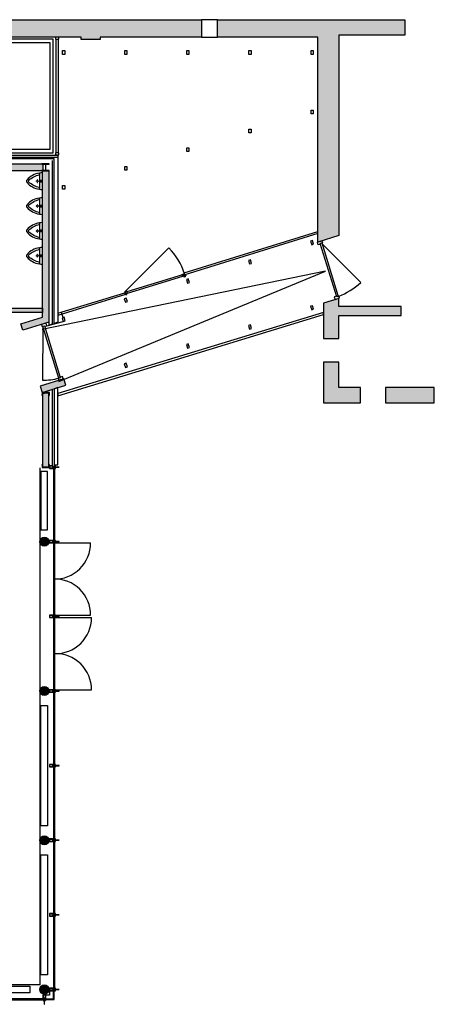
# Model space of a CAD drawing. Header units: millimetres. Extents: x -114 to 74467, y -1893 to 23658.
# Tile 52 of 52: x 64453 to 74467, y -114 to 23634. Entities that reach past the tile are written whole.
import ezdxf

# ---------------------------------------------------------------- set-up
doc = ezdxf.new("R2010")
doc.units = ezdxf.units.MM
doc.header["$LTSCALE"] = 100
for name, color, linetype in [('AA21----_BUITENWAND', 252, 'Continuous'), ('AA22----_BINNENWAND', 254, 'Continuous'), ('AA28----_KONSTRUKTIE', 8, 'Continuous'), ('AL21----_BUITENWAND', 3, 'Continuous'), ('AL22----_BINNENWAND', 2, 'Continuous'), ('AL24----_TRAPPEN', 7, 'Continuous'), ('AL28----_KONSTRUKTIE', 4, 'Continuous'), ('AL31----_BUITENKOZIJNEN', 1, 'Continuous'), ('AL32----_BINNENKOZIJNEN', 1, 'Continuous'), ('AL51----_RADIATOREN', 8, 'Continuous'), ('AL74----_KEUKEN', 7, 'Continuous'), ('AL74----_SANITAIR', 7, 'Continuous')]:
    doc.layers.add(name, color=color, linetype=linetype)

# ---------------------------------------------------------------- blocks, each defined once
blk = doc.blocks.new('Kozijn nieuwbouw')
at = {"layer": 'AL31----_BUITENKOZIJNEN'}
for points in [[(30, 137, 0.414214), (30, 138), (0, 138), (-2, 138), (-30, 138, 0.414214), (-30, 137), (-30, 123, 0.414214), (-30, 122), (-29, 122), (-27, 125), (-29, 127), (-29, 136), (-25, 136), (-25, 133), (-24, 133), (-24, 136), (0, 136), (24, 136), (24, 133), (25, 133), (25, 136), (29, 136), (29, 127), (27, 125), (29, 122), (29, 122), (30, 122, 0.414214), (30, 123)], [(30, 84, 0.414214), (30, 85), (28, 85), (28, 84), (28, 84), (28, 82), (24, 82), (24, 84), (26, 84), (24, 85), (24, 85, 0.414214), (23, 84), (23, 80), (28, 80), (28, 78), (5, 78), (5, 116, 0.414214), (4, 117), (2, 117, 0.414214), (2, 116), (2, 114), (3, 114), (3, 111), (3, 110), (3, 108), (3, 108), (3, 107), (3, 105), (3, 105), (3, 104), (3, 102), (3, 102), (3, 101), (3, 99, -1), (-3, 99), (-3, 101), (-3, 102), (-3, 102), (-3, 104), (-3, 105), (-3, 105), (-3, 107), (-3, 108), (-3, 108), (-3, 110), (-3, 112), (-3, 114), (-2, 114), (-2, 116, 0.414214), (-2, 117), (-4, 117, 0.414214), (-5, 116), (-5, 78), (-28, 78), (-28, 80), (-23, 80), (-23, 84, 0.414214), (-24, 85), (-24, 85), (-26, 84), (-24, 84), (-24, 82), (-28, 82), (-28, 84), (-28, 84), (-28, 85), (-30, 85, 0.414214), (-30, 84), (-30, 0, 0.414214), (-30, 0), (30, 0, 0.414214), (30, 0)]]:
    blk.add_lwpolyline(points, format="xyb", close=True, dxfattribs=at)
for points in [[(-5, 129), (-24, 129), (-24, 133), (-25, 133), (-25, 130), (-28, 127), (-26, 125), (-28, 122), (-19, 122), (-19, 123), (-21, 123), (-21, 125), (-11, 125), (-11, 123), (-13, 123), (-13, 122), (-6, 122), (-6, 120), (-5, 120), (-5, 122), (0, 122), (5, 122), (5, 120), (6, 120), (6, 122), (13, 122), (13, 123), (11, 123), (11, 125), (21, 125), (21, 123), (19, 123), (19, 122), (28, 122), (26, 125), (28, 127), (25, 130), (25, 133), (24, 133), (24, 129), (5, 129), (5, 126), (0, 126), (-5, 126)], [(-26, 57), (-26, 58), (-28, 58), (-28, 70), (-18, 70), (-18, 72), (-28, 72), (-28, 76), (28, 76), (28, 72), (18, 72), (18, 70), (28, 70), (28, 58), (26, 58), (26, 57), (28, 57), (28, 7), (26, 7), (26, 5), (28, 5), (28, 2), (-28, 2), (-28, 5), (-26, 5), (-26, 7), (-28, 7), (-28, 57)], [(5, 122), (0, 122), (-5, 122), (-5, 120), (-5, 117), (-2, 117), (-2, 112), (-3, 112), (-3, 111), (-3, 111), (-3, 110), (-3, 110), (0, 108), (3, 110), (3, 110), (3, 111), (3, 111), (3, 112), (2, 112), (2, 117), (5, 117)], [(-2, 138), (2, 138), (2, 227), (-2, 227)]]:
    blk.add_lwpolyline(points, close=True, dxfattribs=at)
blk = doc.blocks.new('HEA 180')
at = {"layer": 'AL28----_KONSTRUKTIE'}
h = blk.add_hatch(color=7, dxfattribs=at)
h.dxf.hatch_style = 1
h.paths.add_polyline_path([(-18, -76), (-90, -76), (-90, -86), (90, -86), (90, -76), (18, -76, -0.414214), (3, -61), (3, 61, -0.414214), (18, 76), (90, 76), (90, 86), (-90, 86), (-90, 76), (-18, 76, -0.414214), (-3, 61), (-3, -61, -0.414214)])
blk.add_lwpolyline([(-90, 86), (-90, 76), (-18, 76, -0.414214), (-3, 61), (-3, -61, -0.414214), (-18, -76), (-90, -76), (-90, -86), (90, -86), (90, -76), (18, -76, -0.414214), (3, -61), (3, 61, -0.414214), (18, 76), (90, 76), (90, 86)], format="xyb", close=True, dxfattribs=at)
blk = doc.blocks.new('Urinoir (R)')
at = {"layer": 'AL74----_SANITAIR'}
for points in [[(75, 194, 0.03766), (0, 200), (0, -200, 0.03766), (75, -194), (75, -156)], [(16, -4, 0.414217), (16, 4, -1.000347), (34, 21, 0.413172), (41, 21, -1.00056), (59, 4, 0.413679), (59, -4, -1.000343), (41, -21, 0.413712), (34, -21, -1.000003)], [(25, 0, -1), (50, 0, -1)], [(32, 0, -1), (42, 0, -1)], [(373, -33, 0.381928), (373, 33, 0.174395), (75, 194), (75, 156, -0.147779), (331, 20, -0.511086), (331, -20, -0.147779), (75, -156), (75, -194, 0.174393)], [(105, 0, 1), (95, 0, 1)], [(120, 25, 1), (130, 25, 1)], [(120, 0, 1), (130, 0, 1)], [(155, 0, 1), (145, 0, 1)], [(130, -25, 1), (120, -25, 1)]]:
    blk.add_lwpolyline(points, format="xyb", close=True, dxfattribs=at)

msp = doc.modelspace()

# ---------------------------------------------------------------- hatches: boundary and pattern name
at = {"layer": 'AA21----_BUITENWAND'}
h = msp.add_hatch(color=256, dxfattribs=at)
h.paths.add_polyline_path([(57837, 23383), (55587, 23383), (55587, 23153), (55107, 23153), (55107, 23364), (53547, 23364), (53547, 23634), (57837, 23634)])
h.paths.add_polyline_path([(63257, 23213), (60997, 23213), (60997, 23153), (60517, 23153), (60517, 23383), (58217, 23383), (58217, 23634), (63257, 23634)])
h.paths.add_polyline_path([(68847, 23213), (66397, 23214), (66397, 23153), (65937, 23153), (65937, 23213), (63637, 23213), (63637, 23634), (68847, 23634)])
h.paths.add_polyline_path([(69227, 23634), (73757, 23634), (73757, 23264), (72157, 23264), (72157, 18426), (71657, 18272), (71657, 23213), (69227, 23213)])
h.paths.add_polyline_path([(71787, 15374), (71787, 14394), (72687, 14394), (72687, 14764), (72157, 14764), (72157, 15374)])
h.paths.add_polyline_path([(47447, 23634), (51747, 23634), (51747, 23364), (50187, 23364), (50187, 23154), (49717, 23154), (49717, 23364), (47445, 23364)])
h.paths.add_polyline_path([(30897, 23364), (28627, 23364), (28627, 23154), (28157, 23154), (28157, 23364), (25885, 23364), (25887, 23634), (30897, 23634)])
h.paths.add_polyline_path([(36287, 23364), (34017, 23364), (34017, 23164), (33547, 23164), (33547, 23364), (31276, 23364), (31277, 23634), (36287, 23634)])
h.paths.add_polyline_path([(41677, 23364), (39407, 23364), (39407, 23154), (38937, 23154), (38937, 23364), (36665, 23364), (36667, 23634), (41677, 23634)])
h.paths.add_polyline_path([(47067, 23364), (44797, 23364), (44797, 23154), (44327, 23154), (44327, 23364), (42056, 23364), (42057, 23634), (47067, 23634)])
h.paths.add_polyline_path([(25507, 23364), (23202, 23364), (23202, 23154), (22732, 23154), (22732, 23364), (20495, 23364), (20497, 23634), (25507, 23634)])
h.paths.add_polyline_path([(11381, 23634), (20117, 23634), (20117, 23364), (17812, 23364), (17812, 23154), (17342, 23154), (17342, 23364), (12422, 23364), (12422, 23154), (11952, 23154), (11952, 23364), (11381, 23364)])
h = msp.add_hatch(color=256, dxfattribs=at)
h.paths.add_polyline_path([(73667, 16719), (72157, 16719), (72157, 16909), (71787, 16795), (71787, 15944), (72157, 15944), (72157, 16499), (73667, 16499)])
edge = h.paths.add_edge_path()
edge.add_line((74467, 14394), (74467, 14764))
edge.add_line((74467, 14764), (73287, 14764))
edge.add_line((73287, 14764), (73287, 14394))
edge.add_line((73287, 14394), (74467, 14394))
msp.add_hatch(color=256, dxfattribs=at).paths.add_polyline_path([(74467, 14764), (73287, 14764), (73287, 14394), (74467, 14394)])
at = {"layer": 'AA22----_BINNENWAND'}
h = msp.add_hatch(color=256, dxfattribs=at)
h.paths.add_polyline_path([(54353, 20153), (52333, 20153), (52333, 19933), (54133, 19933), (54133, 10933), (54353, 10933)])
h.paths.add_polyline_path([(54133, 17733), (54133, 17533), (48793, 17533), (48793, 17733)])
h.paths.add_polyline_path([(58997, 20000), (59097, 20000), (59097, 18530), (59180, 18530), (59180, 18430), (58910, 18430), (58910, 18530), (58997, 18530)], flags=17)
h.paths.add_polyline_path([(60197, 20000), (60297, 20000), (60297, 18530), (60380, 18530), (60380, 18430), (60110, 18430), (60110, 18530), (60197, 18530)])
h.paths.add_polyline_path([(61397, 20000), (61397, 18530), (61310, 18530), (61310, 18430), (61397, 18430), (61397, 16673), (61197, 16673), (61197, 16573), (61697, 16573), (61697, 16673), (61497, 16673), (61497, 18430), (61584, 18430), (61584, 18530), (61497, 18530), (61497, 20000)])
h.paths.add_polyline_path([(57797, 20000), (57897, 20000), (57897, 16673), (60147, 16673), (60147, 16573), (55998, 16573), (55998, 16673), (57798, 16673)])
h.paths.add_polyline_path([(57873, 20150), (57873, 20000), (61422, 20000), (61422, 20150)])
h.paths.add_polyline_path([(61473, 20150), (61473, 20000), (65022, 20000), (65022, 20150)])
h.paths.add_polyline_path([(65004, 19989), (65154, 19989), (65154, 16336), (64531, 16144), (64484, 16297), (65004, 16457)])
h.paths.add_polyline_path([(56123, 20150), (56123, 20000), (57822, 20000), (57822, 20150)])
h.paths.add_polyline_path([(54353, 20150), (54353, 20000), (55093, 20000), (55093, 20150)])
h.paths.add_polyline_path([(65004, 16673), (65004, 16573), (62747, 16573), (62747, 16673)])
h.paths.add_polyline_path([(64946, 14796), (64993, 14643), (65566, 14820), (65519, 14973)])
h.paths.add_polyline_path([(65004, 14612), (65004, 12843), (65154, 12843), (65154, 14634)])
h.paths.add_polyline_path([(54133, 12643), (48893, 12643), (48893, 13433), (48793, 13433), (48793, 12543), (54133, 12543)])
h.paths.add_polyline_path([(48893, 12543), (48793, 12543), (48793, 10903), (48893, 10903)])
h.paths.add_polyline_path([(48793, 9903), (48893, 9903), (48893, 9353), (48793, 9353)])
h.paths.add_polyline_path([(49943, 17533), (49843, 17533), (49843, 15433), (50603, 15433), (50603, 15533), (49943, 15533)])
h.paths.add_polyline_path([(54133, 15533), (54133, 15433), (51733, 15433), (51733, 14723), (51633, 14723), (51633, 15533)])
h.paths.add_polyline_path([(54133, 16583), (54133, 16483), (52694, 16483), (52694, 16583)], flags=17)
h.paths.add_polyline_path([(54133, 13693), (51633, 13693), (51633, 13593), (54133, 13593)])
h.paths.add_polyline_path([(54353, 16673), (54353, 16573), (54998, 16573), (54998, 16673)])
h.paths.add_polyline_path([(48793, 17533), (48793, 15433), (48893, 15433), (48893, 17533)])
edge = h.paths.add_edge_path(flags=17)
edge.add_line((57897, 18530), (57980, 18530))
edge.add_line((57980, 18530), (57980, 18430))
edge.add_line((57980, 18430), (57897, 18430))
at = {"layer": 'AA28----_KONSTRUKTIE'}
h = msp.add_hatch(color=256, dxfattribs=at)
h.dxf.hatch_style = 1
h.paths.add_polyline_path([(65157, 11043, 1), (64938, 11043, 1)])
h = msp.add_hatch(color=256, dxfattribs=at)
h.dxf.hatch_style = 1
h.paths.add_polyline_path([(65157, 7443, 1), (64938, 7443, 1)])
h = msp.add_hatch(color=256, dxfattribs=at)
h.dxf.hatch_style = 1
h.paths.add_polyline_path([(65157, 3843, 1), (64938, 3843, 1)])
h = msp.add_hatch(color=256, dxfattribs=at)
h.dxf.hatch_style = 1
h.paths.add_polyline_path([(65157, 243, 1), (64938, 243, 1)])

# ---------------------------------------------------------------- linework, layer by layer
at = {"layer": 'AA21----_BUITENWAND'}
for p, q in [((73667, 16499), (73667, 16719)), ((74467, 14394), (74467, 14764))]:
    msp.add_line(p, q, dxfattribs=at)
at = {"layer": 'AL21----_BUITENWAND'}
for points in [[(68847, 23213), (66397, 23214), (66397, 23153), (65937, 23153), (65937, 23213), (63637, 23213), (63637, 23634), (68847, 23634)], [(69227, 23634), (73757, 23634), (73757, 23264), (72157, 23264), (72157, 18426), (71657, 18272), (71657, 23213), (69227, 23213)], [(71787, 15374), (71787, 14394), (72687, 14394), (72687, 14764), (72157, 14764), (72157, 15374)]]:
    msp.add_lwpolyline(points, close=True, dxfattribs=at)
for points in [[(73667, 16719), (72157, 16719), (72157, 16909), (71787, 16795), (71787, 15944), (72157, 15944), (72157, 16499), (73667, 16499)], [(74467, 14764), (73287, 14764), (73287, 14394), (74467, 14394)]]:
    msp.add_lwpolyline(points, dxfattribs=at)
at = {"layer": 'AL22----_BINNENWAND'}
for points in [[(65320, 23213), (65320, 23163), (65400, 23163), (65400, 23213)], [(65335, 23163), (65385, 23163), (65385, 20421), (65335, 20421)], [(65320, 20421), (65320, 20371), (65400, 20371), (65400, 20421)], [(61473, 20150), (61473, 20000), (65022, 20000), (65022, 20150)], [(65004, 19989), (65154, 19989), (65154, 16336), (64531, 16144), (64484, 16297), (65004, 16457)], [(65004, 16673), (65004, 16573), (62747, 16573), (62747, 16673)], [(64946, 14796), (64993, 14643), (65566, 14820), (65519, 14973)], [(65284, 14733), (65284, 12896), (65374, 12896), (65374, 14761)], [(65004, 14612), (65004, 12843), (65154, 12843), (65154, 14634)]]:
    msp.add_lwpolyline(points, close=True, dxfattribs=at)
for points in [[(56123, 20370), (56123, 20322), (65374, 20322), (65374, 16337), (65284, 16310), (65284, 20280), (56123, 20280), (56123, 20150)], [(56123, 20370), (65374, 20370), (65374, 20322)], [(65154, 16336), (65154, 16270), (65244, 16297), (65244, 20240)], [(71657, 18475), (68438, 17483), (68423, 17531), (71657, 18527)], [(65374, 16552), (66991, 17050), (67006, 17002), (65374, 16499)], [(65503, 16450), (65463, 16579)], [(65110, 16252), (65505, 16357)]]:
    msp.add_lwpolyline(points, dxfattribs=at)
at = {"layer": 'AL24----_TRAPPEN'}
msp.add_lwpolyline([(65395, 14910), (71836, 17569), (64998, 16163)], dxfattribs=at)
at = {"layer": 'AL28----_KONSTRUKTIE'}
for points in [[(65491, 22888), (65541, 22888), (65541, 22798), (65491, 22798)], [(66991, 22888), (67041, 22888), (67041, 22798), (66991, 22798)], [(68491, 22888), (68541, 22888), (68541, 22798), (68491, 22798)], [(69991, 22888), (70041, 22888), (70041, 22798), (69991, 22798)], [(71491, 22888), (71541, 22888), (71541, 22798), (71491, 22798)], [(71491, 21450), (71541, 21450), (71541, 21360), (71491, 21360)], [(69991, 20997), (70041, 20997), (70041, 20907), (69991, 20907)], [(68491, 20544), (68541, 20544), (68541, 20454), (68491, 20454)], [(66991, 20091), (67041, 20091), (67041, 20001), (66991, 20001)], [(65491, 19637), (65541, 19637), (65541, 19547), (65491, 19547)], [(71479, 18290), (71505, 18204), (71553, 18219), (71526, 18305)], [(69979, 17829), (70005, 17743), (70053, 17757), (70026, 17843)], [(68479, 17367), (68505, 17281), (68553, 17295), (68526, 17381)], [(66979, 16905), (67005, 16819), (67053, 16833), (67026, 16919)], [(71479, 16721), (71505, 16635), (71553, 16650), (71526, 16736)], [(65479, 16443), (65505, 16357), (65553, 16371), (65526, 16457)], [(69979, 16259), (70005, 16173), (70053, 16188), (70026, 16274)], [(68479, 15797), (68505, 15711), (68553, 15726), (68526, 15812)], [(66979, 15335), (67005, 15249), (67053, 15264), (67026, 15350)]]:
    msp.add_lwpolyline(points, close=True, dxfattribs=at)
for points in [[(65173, 14643), (64993, 14643), (64993, 14573), (64995, 14573, 0.377869), (65000, 14578), (65006, 14626, -0.377869), (65017, 14635), (65149, 14635, -0.377869), (65160, 14626), (65166, 14578, 0.377869), (65171, 14573), (65173, 14573)], [(65173, 12905), (65171, 12905, 0.377869), (65166, 12901), (65160, 12853, -0.23153), (65154, 12845), (65154, 12843), (65004, 12843), (65004, 12866), (65000, 12901, 0.377869), (64995, 12905), (64993, 12905), (64993, 12835), (65173, 12835)]]:
    msp.add_lwpolyline(points, format="xyb", close=True, dxfattribs=at)
for centre in [(65047, 11043), (65047, 7443), (65047, 3843), (65047, 243)]:
    msp.add_circle(centre, 110, dxfattribs=at)
at = {"layer": 'AL31----_BUITENKOZIJNEN'}
for points in [[(68847, 23213), (69227, 23213), (69227, 23634), (68847, 23634)], [(65374, 14618), (65374, 14565), (71787, 16522), (71787, 16574)], [(65275, 11060), (65281, 11060), (65281, 12826), (65275, 12826)], [(65281, 12826), (65291, 12826), (65281, 12813), (65291, 12813)], [(65291, 11060), (65297, 11060), (65297, 12826), (65291, 12826)], [(65275, 9260), (65281, 9260), (65281, 11026), (65275, 11026)], [(65281, 11073), (65291, 11073), (65281, 11060), (65291, 11060)], [(65281, 11026), (65291, 11026), (65281, 11013), (65291, 11013)], [(65291, 9260), (65297, 9260), (65297, 11026), (65291, 11026)], [(65281, 9273), (65291, 9273), (65281, 9260), (65291, 9260)], [(65275, 7460), (65281, 7460), (65281, 9226), (65275, 9226)], [(65281, 9226), (65291, 9226), (65281, 9213), (65291, 9213)], [(65291, 7460), (65297, 7460), (65297, 9226), (65291, 9226)], [(65275, 5660), (65281, 5660), (65281, 7426), (65275, 7426)], [(65281, 7473), (65291, 7473), (65281, 7460), (65291, 7460)], [(65281, 7426), (65291, 7426), (65281, 7413), (65291, 7413)], [(65291, 5660), (65297, 5660), (65297, 7426), (65291, 7426)], [(65275, 3860), (65281, 3860), (65281, 5626), (65275, 5626)], [(65281, 5673), (65291, 5673), (65281, 5660), (65291, 5660)], [(65281, 5626), (65291, 5626), (65281, 5613), (65291, 5613)], [(65291, 3860), (65297, 3860), (65297, 5626), (65291, 5626)], [(65275, 2060), (65281, 2060), (65281, 3826), (65275, 3826)], [(65281, 3873), (65291, 3873), (65281, 3860), (65291, 3860)], [(65281, 3826), (65291, 3826), (65281, 3813), (65291, 3813)], [(65291, 2060), (65297, 2060), (65297, 3826), (65291, 3826)], [(65275, 260), (65281, 260), (65281, 2026), (65275, 2026)], [(65281, 2073), (65291, 2073), (65281, 2060), (65291, 2060)], [(65281, 2026), (65291, 2026), (65281, 2013), (65291, 2013)], [(65291, 260), (65297, 260), (65297, 2026), (65291, 2026)], [(65281, 273), (65291, 273), (65281, 260), (65291, 260)], [(65030, 9), (65030, 15), (63264, 15), (63264, 9)], [(65017, 9), (65017, -1), (65030, 9), (65030, -1)], [(65030, -7), (65030, -1), (63264, -1), (63264, -7)]]:
    msp.add_lwpolyline(points, close=True, dxfattribs=at)
for points in [[(65244, 12873), (65244, 14721)], [(64938, 12822), (64938, 353), (37971, 353)], [(65297, 11013), (66167, 11013)], [(65297, 9273), (66167, 9273)], [(65319, 9214), (66189, 9214)], [(65319, 7474), (66189, 7474)], [(65073, 19), (65268, 19), (65268, 214)], [(65073, 0), (65287, 0), (65287, 214)], [(65176, 214), (65176, 110), (65073, 110)]]:
    msp.add_lwpolyline(points, dxfattribs=at)
for centre, start, end in [((65297, 11013), 268.551, 0), ((65297, 9273), 0, 91.449), ((65319, 9214), 268.551, 0), ((65319, 7474), 0, 91.449)]:
    msp.add_arc(centre, 870, start, end, dxfattribs=at)
at = {"layer": 'AL32----_BINNENKOZIJNEN'}
for points in [[(71643, 18268), (71752, 18301), (71766, 18253), (71713, 18237), (71718, 18221), (71662, 18204)], [(71713, 18237), (71751, 18249), (72148, 16959), (72110, 16947)], [(68392, 17447), (68382, 17480), (67043, 17068), (67053, 17035)], [(68359, 17484), (68362, 17474), (68382, 17480), (68392, 17447), (68425, 17458), (68415, 17490), (68434, 17496), (68431, 17506)], [(68421, 17487), (68436, 17491), (68438, 17482), (68457, 17488), (68464, 17464), (68446, 17459), (68453, 17434), (68429, 17427), (68422, 17451), (68431, 17454)], [(66987, 17061), (66990, 17052), (67009, 17058), (67020, 17025), (67053, 17035), (67040, 17077)], [(66992, 17047), (67006, 17051), (67016, 17019), (67026, 17022), (67033, 16997), (67009, 16990)], [(72050, 16946), (72069, 16882), (72178, 16916), (72164, 16963), (72110, 16947), (72105, 16963)], [(64981, 16282), (64996, 16235), (65049, 16251), (65054, 16235), (65110, 16252), (65090, 16316)], [(65011, 16237), (65050, 16249), (65434, 15001), (65396, 14989)], [(65430, 15015), (65435, 14999), (65381, 14983), (65396, 14935), (65505, 14968), (65485, 15032)]]:
    msp.add_lwpolyline(points, close=True, dxfattribs=at)
for points in [[(66987, 17061), (68056, 18129)], [(71757, 18230), (72692, 17294)], [(65011, 16237), (65005, 14939)]]:
    msp.add_lwpolyline(points, dxfattribs=at)
for centre, radius, start, end in [((66987, 17061), 1511, 17.1164, 45), ((71489, 18636), 1802, 291.4586, 311.863), ((65034, 16249), 1310, 268.7032, 286.0229)]:
    msp.add_arc(centre, radius, start, end, dxfattribs=at)
at = {"layer": 'AL51----_RADIATOREN'}
for points in [[(64967, 12733), (64967, 11333), (65127, 11333), (65127, 12733)], [(64967, 4193), (64967, 7093), (65127, 7093), (65127, 4193)], [(64967, 593), (64967, 3493), (65127, 3493), (65127, 593)], [(61797, 325), (64697, 325), (64697, 165), (61797, 165)]]:
    msp.add_lwpolyline(points, close=True, dxfattribs=at)
at = {"layer": 'AL74----_KEUKEN'}
msp.add_lwpolyline([(61720, 22264), (61800, 22264), (61800, 23083), (63900, 23083), (63900, 22264), (63980, 22264), (63980, 23083), (65180, 23083), (65180, 20500), (63980, 20500), (63980, 21314), (63900, 21314), (63900, 20500), (61800, 20500), (61800, 21314), (61720, 21314), (61720, 20420), (65260, 20420), (65260, 23163), (61720, 23163), (61720, 22264), (61800, 22264)], close=True, dxfattribs=at)

# ---------------------------------------------------------------- block references
at = {"layer": 'AL28----_KONSTRUKTIE'}
msp.add_blockref('HEA 180', (65079, 20075), dxfattribs=at)
at = {"layer": 'AL31----_BUITENKOZIJNEN'}
for p, rotation in [((65177, 12843), 270), ((65177, 11043), 270), ((65177, 9243), 270), ((65177, 7443), 270), ((65177, 5643), 270), ((65177, 3843), 270), ((65177, 2043), 270), ((65177, 243), 270), ((65047, 113), 180)]:
    msp.add_blockref('Kozijn nieuwbouw', p, dxfattribs=dict(at, rotation=rotation))
at = {"layer": 'AL74----_SANITAIR', "rotation": 180}
for p in [(65004, 19739), (65004, 19139), (65004, 18539), (65004, 17939)]:
    msp.add_blockref('Urinoir (R)', p, dxfattribs=at)

doc.saveas('drawing.dxf')
